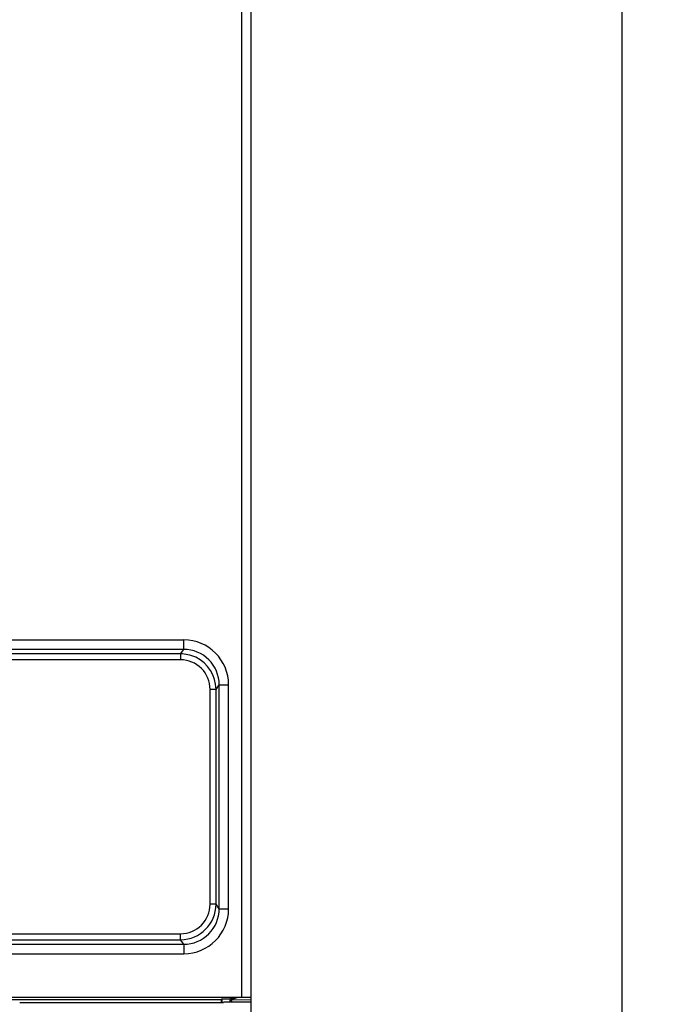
# Model space of a CAD drawing. Header units: millimetres. Extents: x 0 to 2125, y 1 to 1486.
# Tile 40 of 55: x 450 to 505, y 1229 to 1312. Entities that reach past the tile are written whole.
import ezdxf

# ---------------------------------------------------------------- set-up
doc = ezdxf.new("R2010")
doc.units = ezdxf.units.MM
doc.header["$LTSCALE"] = 77.505185
doc.header["$PDMODE"] = 3
doc.header["$PDSIZE"] = 0.3125
doc.layers.get('0').update_dxf_attribs({"linetype": 'CONTINUOUS'})
doc.layers.get('Defpoints').update_dxf_attribs({"linetype": 'CONTINUOUS'})
doc.styles.get("Standard").update_dxf_attribs({"font": 'arial.ttf'})
doc.dimstyles.new('DIMSTYLE_1', dxfattribs={"dimtxt": 10, "dimasz": 3, "dimexe": 1.5, "dimexo": 3, "dimgap": 2.5, "dimtad": 1, "dimdec": 1, "dimlfac": 1.25, "dimzin": 0, "dimdsep": 46, "dimtxsty": 'Standard', "dimblk": '_FILLED', "dimblk1": '_FILLED', "dimblk2": '_FILLED', "dimcen": 0.09, "dimadec": 1, "dimazin": 0, "dimtp": 0.1, "dimtm": 0.1, "dimtfac": 1, "dimtdec": 1, "dimtofl": 0, "dimtmove": 0, "dimatfit": 3, "dimldrblk": '_FILLED', "dimfxl": 1, "dimtolj": 1, "dimtzin": 0, "dimarcsym": 0})

# ---------------------------------------------------------------- blocks, each defined once
blk = doc.blocks.new('_FILLED')
at = {"color": 0, "linetype": 'ByBlock'}
blk.add_solid([(0, 0), (-1, 0.25), (-1, -0.25)], dxfattribs=at)
blk = doc.blocks.new('*D3')
at = {"color": 0, "linetype": 'Continuous', "lineweight": -2, "transparency": 16777216}
for p, q in [((450.378, 1332.827), (502.743, 1332.827)), ((501.243, 1329.827), (501.243, 810.827)), ((450.378, 807.827), (502.743, 807.827))]:
    blk.add_line(p, q, dxfattribs=at)
at = {"layer": 'Defpoints', "color": 0, "linetype": 'Continuous', "transparency": 16777216}
for p in [(447.378, 1332.827), (447.378, 807.827), (501.243, 807.827)]:
    blk.add_point(p, dxfattribs=at)
at = {"color": 0, "linetype": 'Continuous', "lineweight": -2, "transparency": 16777216, "xscale": 3, "yscale": 3, "zscale": 3}
for p, rotation in [((501.243, 1332.827), 90), ((501.243, 807.827), 270)]:
    blk.add_blockref('_FILLED', p, dxfattribs=dict(at, rotation=rotation))
at = {"color": 0, "linetype": 'Continuous', "transparency": 16777216, "insert": (485.41, 1069.417), "char_height": 10, "width": 17.84387, "attachment_point": 2, "rotation": 90, "line_spacing_factor": 0.9}
blk.add_mtext('\\A1;H1', dxfattribs=at)
blk = doc.blocks.new('*D4')
at = {"color": 0, "linetype": 'Continuous', "lineweight": -2, "transparency": 16777216}
for p, q in [((472.878, 1345.327), (527.628, 1345.327)), ((526.128, 798.327), (526.128, 1342.327)), ((472.878, 795.327), (527.628, 795.327))]:
    blk.add_line(p, q, dxfattribs=at)
at = {"layer": 'Defpoints', "color": 0, "linetype": 'Continuous', "transparency": 16777216}
for p in [(469.878, 1345.327), (526.128, 1345.327), (469.878, 795.327)]:
    blk.add_point(p, dxfattribs=at)
at = {"color": 0, "linetype": 'Continuous', "lineweight": -2, "transparency": 16777216, "xscale": 3, "yscale": 3, "zscale": 3}
for p, rotation in [((526.128, 1345.327), 90), ((526.128, 795.327), 270)]:
    blk.add_blockref('_FILLED', p, dxfattribs=dict(at, rotation=rotation))
at = {"color": 0, "linetype": 'Continuous', "transparency": 16777216, "insert": (510.295, 1070.327), "char_height": 10, "width": 10.07435, "attachment_point": 2, "rotation": 90, "line_spacing_factor": 0.9}
blk.add_mtext('\\A1;H', dxfattribs=at)

msp = doc.modelspace()

# ---------------------------------------------------------------- linework, layer by layer
at = {"linetype": 'Continuous'}
for p, q in [((469.07837, 1229.44479), (469.07837, 1313.82716)), ((469.87837, 1229.04599), (469.87837, 1313.82716)), ((447.60814, 1259.69971), (464.1612, 1259.69971)), ((464.1612, 1258.9002), (464.1612, 1259.69971)), ((463.89181, 1258.51448), (447.72121, 1258.51448)), ((464.1612, 1258.9002), (447.89967, 1258.9002)), ((463.89181, 1258.51448), (464.1612, 1258.9002)), ((463.89181, 1258.51448), (463.89181, 1258.01479)), ((463.89181, 1258.01479), (447.73806, 1258.01479)), ((466.39042, 1237.33892), (466.39042, 1255.51539)), ((466.89027, 1255.51539), (466.39042, 1255.51539)), ((466.89027, 1255.51539), (467.15934, 1255.90063)), ((466.89027, 1237.33892), (466.89027, 1255.51539)), ((467.15934, 1236.95369), (467.15934, 1255.90063)), ((467.15934, 1255.90063), (467.9591, 1255.90063)), ((467.9591, 1236.95369), (467.9591, 1255.90063)), ((466.89027, 1237.33892), (466.39042, 1237.33892)), ((467.15934, 1236.95369), (466.89027, 1237.33892)), ((467.15934, 1236.95369), (467.9591, 1236.95369)), ((447.72121, 1234.33983), (463.89181, 1234.33983)), ((448.2209, 1234.83953), (463.89181, 1234.83953)), ((463.89181, 1234.33983), (463.89181, 1234.83953)), ((464.1612, 1233.95412), (463.89181, 1234.33983)), ((447.89967, 1233.95412), (464.1612, 1233.95412)), ((464.1612, 1233.95412), (464.1612, 1233.15461)), ((447.90665, 1233.15461), (464.1612, 1233.15461)), ((469.07837, 1229.44479), (357.65093, 1229.44479)), ((447.37837, 1229.28004), (467.33125, 1229.28004)), ((467.33125, 1229.28004), (467.37837, 1229.32716)), ((467.33125, 1229.28004), (467.33125, 1229.04444)), ((467.37837, 1229.32716), (468.07837, 1229.32716)), ((467.37837, 1229.32716), (467.37837, 1229.04444)), ((468.64565, 1229.44061), (468.07837, 1229.32716)), ((468.64566, 1229.41089), (468.07837, 1229.23081)), ((468.07837, 1229.04444), (468.07837, 1229.32716)), ((450.27837, 1229.04234), (467.53371, 1229.04234)), ((467.5372, 1229.04444), (467.53371, 1229.04234)), ((468.87837, 1229.04444), (467.5372, 1229.04444)), ((469.87837, 1229.26063), (468.1359, 1229.23021)), ((468.93335, 1229.04597), (468.87837, 1229.04444)), ((469.87837, 1229.04597), (468.93335, 1229.04597)), ((468.93335, 1229.04597), (468.93469, 1229.04588)), ((469.87837, 861.82716), (469.87837, 1229.04597))]:
    msp.add_line(p, q, dxfattribs=at)
for centre, radius, start, end in [((464.16043, 1255.90104), 3.79867, 359.993771, 89.9883525), ((463.89045, 1255.50607), 3.00842, 77.9939679, 89.9742609), ((464.16165, 1255.90251), 2.99769, 359.9641172, 90.0084727), ((463.88885, 1255.50781), 3.00705, 64.6378174, 77.9571732), ((463.89161, 1255.51598), 2.49881, 359.9865777, 89.9955457), ((463.89109, 1255.51545), 2.99918, 359.998882, 64.61392), ((463.89131, 1237.33879), 2.99896, 270.0094272, 0.0024908), ((463.89164, 1237.33831), 2.49878, 270.003696, 0.0141805), ((464.16043, 1236.95328), 3.79867, 270.0116734, 0.0062031), ((464.16165, 1236.95181), 2.99769, 269.991536, 0.0358741), ((469.09183, 1030.00597), 199.43883, 89.8889532, 90.003867)]:
    msp.add_arc(centre, radius, start, end, dxfattribs=at)
msp.add_ellipse((468.13462, 1227.93001), major_axis=(0.00083, 1.3002), ratio=0.18746936, start_param=5.77023904, end_param=6.28134167, dxfattribs=at)
msp.add_open_spline([(469.87838, 1229.442), (469.87838, 1229.45116), (469.82081, 1229.43094), (469.76316, 1229.45088), (469.62776, 1229.44076), (469.53363, 1229.44431), (469.47837, 1229.44442)], degree=3, knots=[0, 0, 0, 0, 0.06866795, 0.26796589, 0.58561346, 1, 1, 1, 1], dxfattribs=at)

# ---------------------------------------------------------------- dimensions: what is measured, and where the dimension line sits
for base, p1, p2, angle, text, picture, middle in [((526.12837, 1345.32716), (469.87837, 795.32716), (469.87837, 1345.32716), 90, 'H', '*D4', (526.12837, 1070.32717)), ((501.24315, 807.82716), (447.37837, 1332.82716), (447.37837, 807.82716), 270, 'H1', '*D3', (501.24315, 1069.41732))]:
    dim = msp.add_linear_dim(base=base, p1=p1, p2=p2, angle=angle, text=text, dimstyle='DIMSTYLE_1', dxfattribs=at)
    dim.commit()
    dim.dimension.update_dxf_attribs({"geometry": picture, "text_midpoint": middle, "dimtype": 160})

doc.saveas('drawing.dxf')
